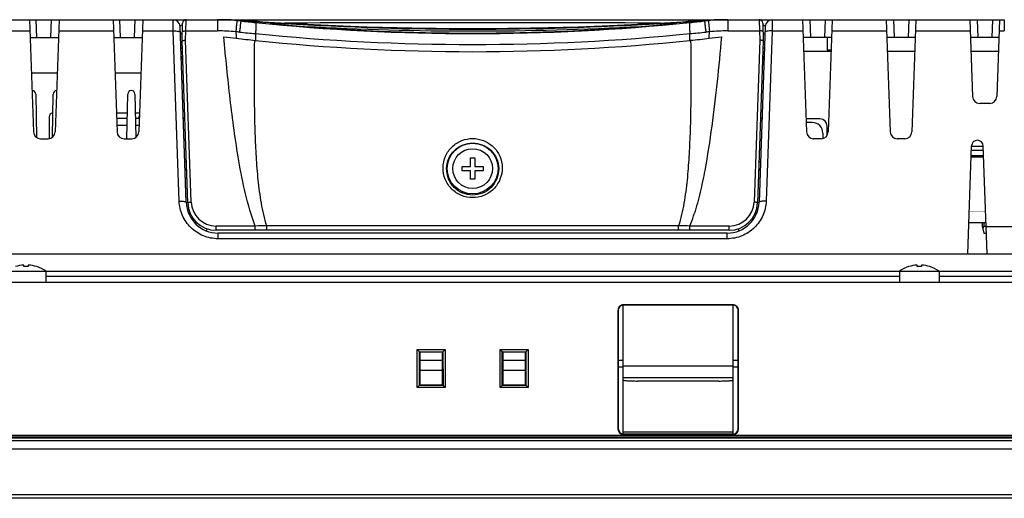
# Model space of a CAD drawing. Header units: millimetres. Extents: x 0 to 1682, y 0 to 1188.
# Tile 13 of 35: x 506 to 645, y 916 to 983. Entities that reach past the tile are written whole.
import ezdxf

# ---------------------------------------------------------------- set-up
doc = ezdxf.new("R2010")
doc.units = ezdxf.units.MM
doc.header["$LTSCALE"] = 92.51
for name, color, linetype in [('2EDGRM-7_62-03P-1Y-100AH_-SHAPE', 7, 'CONTINUOUS'), ('ANTI_DROP_LOCK_221128_2-SHAPE', 7, 'CONTINUOUS'), ('CASE_COVER_12W-SHAPE', 7, 'CONTINUOUS'), ('D_SUB_09P-SHAPE', 7, 'CONTINUOUS'), ('FRONT_CASE-RC15_B-SHAPE', 7, 'CONTINUOUS'), ('GASKET-TOPRC15-SHAPE', 7, 'CONTINUOUS'), ('HEATSINK_RTW-SHAPE', 7, 'CONTINUOUS'), ('ISO7045-M3X5-4_8-SHAPE', 7, 'CONTINUOUS'), ('PROTECTIVE_COVER_220825-SHAPE', 7, 'CONTINUOUS'), ('REAR_CASE-RC15W-SHAPE', 7, 'CONTINUOUS'), ('SMPS_TOPRC-SHAPE', 7, 'CONTINUOUS'), ('XRJM-S-01-8-8-X-SHAPE', 7, 'CONTINUOUS')]:
    doc.layers.add(name, color=color, linetype=linetype)

msp = doc.modelspace()

# ---------------------------------------------------------------- linework, layer by layer
at = {"layer": '2EDGRM-7_62-03P-1Y-100AH_-SHAPE', "color": 7, "linetype": 'Continuous'}
for p, q in [((641.934821, 964.072188), (640.181169, 964.072188)), ((640.209106, 964.872188), (641.906884, 964.872188)), ((641.941805, 963.872188), (640.174185, 963.872188)), ((641.737995, 954.672188), (641.737995, 954.172188)), ((642.037995, 954.172188), (642.037995, 954.672188)), ((641.737995, 954.172188), (641.987995, 953.172188)), ((641.987995, 953.172188), (642.315457, 953.172188)), ((642.037995, 954.172188), (642.280536, 954.172188))]:
    msp.add_line(p, q, dxfattribs=at)
msp.add_ellipse((642.037995, 952.972188), major_axis=(0, 1.2), ratio=0.25, start_param=0, end_param=0.7853981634, dxfattribs=at)
at = {"layer": 'ANTI_DROP_LOCK_221128_2-SHAPE', "color": 7, "linetype": 'Continuous'}
for p, q in [((591.107995, 924.823312), (591.107995, 943.034473)), ((606.607995, 943.014988), (591.107995, 943.014988)), ((606.607995, 924.823312), (606.607995, 943.034473)), ((606.607995, 934.404759), (591.107995, 934.404759)), ((606.607995, 932.774624), (591.107995, 932.774624)), ((604.607995, 932.315222), (593.107995, 932.315222)), ((606.607995, 925.122188), (591.107995, 925.122188))]:
    msp.add_line(p, q, dxfattribs=at)
for points, knots in [([(591.107995, 932.454735), (591.107995, 932.44916), (591.121828, 932.436085), (591.172014, 932.417852), (591.283594, 932.395439), (591.465585, 932.373812), (591.711758, 932.353604), (592.010904, 932.337069), (592.352362, 932.324615), (592.722771, 932.316944), (592.977932, 932.315222), (593.107995, 932.315222)], [0, 0, 0, 0, 0.0082942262, 0.0240751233, 0.0819917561, 0.1744282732, 0.2982256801, 0.4487773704, 0.6203789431, 0.8064898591, 1, 1, 1, 1]), ([(604.607995, 932.315222), (604.738058, 932.315222), (604.993219, 932.316944), (605.363628, 932.324615), (605.705086, 932.337069), (606.004232, 932.353604), (606.250406, 932.373812), (606.432396, 932.395439), (606.543976, 932.417852), (606.594163, 932.436085), (606.607995, 932.44916), (606.607995, 932.454735)], [0, 0, 0, 0, 0.1935101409, 0.3796210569, 0.5512226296, 0.7017743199, 0.8255717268, 0.9180082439, 0.9759248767, 0.9917057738, 1, 1, 1, 1])]:
    msp.add_open_spline(points, degree=3, knots=knots, dxfattribs=at)
at = {"layer": 'CASE_COVER_12W-SHAPE', "color": 7, "linetype": 'Continuous'}
for p, q in [((494.857995, 983.272188), (529.450367, 983.272188)), ((507.336326, 983.272188), (507.889293, 967.437289)), ((508.362299, 980.772188), (508.274997, 983.272188)), ((510.362251, 980.772188), (510.449553, 983.272188)), ((511.509664, 983.272188), (510.956697, 967.437289)), ((519.136326, 983.272188), (519.689293, 967.437289)), ((520.162299, 980.772188), (520.074997, 983.272188)), ((522.162251, 980.772188), (522.249553, 983.272188)), ((523.309664, 983.272188), (522.756697, 967.437289)), ((527.618854, 981.688012), (527.591191, 983.272188)), ((529.456336, 957.515141), (528.590582, 982.307088)), ((534.444648, 983.272188), (605.271285, 983.272188)), ((542.892386, 982.783405), (543.356324, 982.785714)), ((542.892618, 982.782455), (543.356558, 982.784744)), ((596.359524, 982.785121), (596.827131, 982.78267)), ((596.359657, 982.785712), (596.827296, 982.783385)), ((611.125408, 982.307088), (610.259654, 957.515141)), ((610.270388, 983.272188), (644.857995, 983.272188)), ((612.124799, 983.272188), (612.097137, 981.688012)), ((616.406326, 983.272188), (616.959293, 967.437289)), ((617.553739, 980.772188), (617.466437, 983.272188)), ((619.553691, 980.772188), (619.640993, 983.272188)), ((620.579664, 983.272188), (620.026697, 967.437289)), ((628.206326, 983.272188), (628.759293, 967.437289)), ((629.353739, 980.772188), (629.266437, 983.272188)), ((631.353691, 980.772188), (631.440993, 983.272188)), ((632.379664, 983.272188), (631.826697, 967.437289)), ((640.006326, 983.272188), (640.384689, 972.437289)), ((641.153739, 980.772188), (641.066437, 983.272188)), ((643.153691, 980.772188), (643.240993, 983.272188)), ((644.179664, 983.272188), (643.801301, 972.437289)), ((644.857995, 983.272188), (644.857995, 981.688012)), ((499.654343, 981.688012), (507.391647, 981.688012)), ((507.423628, 980.772188), (511.422362, 980.772188)), ((511.454343, 981.688012), (519.191647, 981.688012)), ((519.223628, 980.772188), (523.222362, 980.772188)), ((523.254343, 981.688012), (527.618852, 981.688012)), ((528.456945, 957.688153), (527.618852, 981.688012)), ((612.097139, 981.688012), (611.259045, 957.688153)), ((612.097139, 981.688012), (616.461647, 981.688012)), ((620.492362, 980.772188), (616.493628, 980.772188)), ((619.857995, 980.772188), (619.857995, 978.972188)), ((620.524343, 981.688012), (628.261647, 981.688012)), ((632.292362, 980.772188), (628.293628, 980.772188)), ((632.324343, 981.688012), (640.061647, 981.688012)), ((644.092362, 980.772188), (640.093628, 980.772188)), ((644.124343, 981.688012), (644.857995, 981.688012)), ((620.429505, 978.972188), (619.857995, 978.972188)), ((507.598232, 975.772188), (511.247758, 975.772188)), ((519.398232, 975.772188), (523.047758, 975.772188)), ((642.80191, 971.472188), (641.38408, 971.472188)), ((529.039256, 969.458752), (529.243827, 969.22342)), ((610.676734, 969.458752), (610.472164, 969.22342)), ((508.888684, 966.472188), (509.957306, 966.472188)), ((520.688684, 966.472188), (521.757306, 966.472188)), ((619.027306, 966.472188), (617.958684, 966.472188)), ((630.827306, 966.472188), (629.758684, 966.472188)), ((639.699263, 950.272188), (640.230076, 965.472676)), ((642.416727, 950.272188), (641.885915, 965.472676)), ((529.255295, 963.272188), (529.451648, 963.272188)), ((610.264342, 963.272188), (610.460695, 963.272188)), ((529.296786, 962.084056), (529.493139, 962.084056)), ((610.222852, 962.084056), (610.419204, 962.084056)), ((530.305582, 955.03742), (530.404017, 955.243404)), ((530.305582, 955.03742), (530.404448, 955.243206)), ((609.311962, 955.242097), (609.41042, 955.037436)), ((609.312505, 955.242346), (609.41042, 955.037436)), ((532.405777, 953.773787), (532.280801, 953.494658)), ((532.406616, 953.773427), (532.280801, 953.494658)), ((533.953595, 952.3801), (533.953595, 953.172188)), ((605.762396, 953.172188), (533.953595, 953.172188)), ((605.762396, 952.3801), (605.762396, 953.172188)), ((607.435195, 953.49466), (607.309335, 953.774601)), ((607.435195, 953.49466), (607.309776, 953.77479)), ((653.432126, 954.076892), (642.283864, 954.076892)), ((605.762396, 952.3801), (533.953595, 952.3801))]:
    msp.add_line(p, q, dxfattribs=at)
for centre, radius, start, end in [((527.591191, 982.272188), 1, 2, 90), ((569.857787, -4403.610932), 5386.461839, 89.718098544, 90.281897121), ((612.124799, 982.272188), 1, 90, 178), ((529.735585, 978.172188), 1, 182, 218.46195901), ((609.980405, 978.172188), 1, 321.58353283, 358), ((529.736954, 978.191642), 1.502415, 230.16734545, 239.54970236), ((609.978598, 978.192252), 1.503165, 300.46697396, 304.47426484), ((609.979705, 978.19077), 1.501317, 304.4714232, 309.83433906), ((641.38408, 972.472188), 1, 182, 270), ((642.80191, 972.472188), 1, 270, 358), ((508.888684, 967.472188), 1, 182, 270), ((509.957306, 967.472188), 1, 270, 358), ((520.688684, 967.472188), 1, 182, 270), ((521.757306, 967.472188), 1, 270, 358), ((617.958684, 967.472188), 1, 182, 270), ((619.027306, 967.472188), 1, 270, 358), ((629.758684, 967.472188), 1, 182, 270), ((630.827306, 967.472188), 1, 270, 358), ((641.057995, 965.443764), 0.828424, 2, 178), ((533.953595, 957.672188), 4.5, 182, 270), ((605.762396, 957.672188), 4.5, 270, 358)]:
    msp.add_arc(centre, radius, start, end, dxfattribs=at)
for points, knots in [([(528.590582, 982.307088), (528.58975, 982.330951), (528.64337, 982.481031), (528.817183, 982.528463), (528.93787, 982.565663)], [0, 0, 0, 0, 0.159002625, 1, 1, 1, 1]), ([(610.897559, 982.523009), (610.932692, 982.508383), (611.025592, 982.465815), (611.127817, 982.376206), (611.125408, 982.307088)], [0, 0, 0, 0, 0.3549434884, 1, 1, 1, 1]), ([(527.618852, 981.688012), (527.853779, 981.695861), (528.178941, 981.681972), (528.496164, 981.620551), (528.61697, 981.551442), (528.618242, 981.515)], [0, 0, 0, 0, 0.6783605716, 0.8947663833, 1, 1, 1, 1]), ([(612.097139, 981.688012), (611.862211, 981.695861), (611.537049, 981.681972), (611.219826, 981.620551), (611.099021, 981.551442), (611.097748, 981.515)], [0, 0, 0, 0, 0.6783605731, 0.8947663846, 1, 1, 1, 1]), ([(528.93919, 977.937734), (528.921013, 977.946035), (528.86099, 977.975934), (528.803355, 978.014793), (528.773019, 978.051125)], [0, 0, 0, 0, 0.2968595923, 1, 1, 1, 1]), ([(610.77649, 977.937593), (610.794919, 977.946001), (610.855592, 977.976229), (610.913898, 978.015659), (610.944212, 978.052624)], [0, 0, 0, 0, 0.2976119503, 1, 1, 1, 1]), ([(528.456945, 957.688153), (528.521271, 957.690302), (528.756376, 957.692907), (528.992781, 957.680486), (529.16116, 957.651337)], [0, 0, 0, 0, 0.273594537, 1, 1, 1, 1]), ([(533.953595, 952.3801), (533.246281, 952.380233), (531.821229, 952.658716), (530.019252, 953.844797), (528.798249, 955.603539), (528.481157, 956.996208), (528.456945, 957.688153)], [0, 0, 0, 0, 0.2527450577, 0.5037951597, 0.7525953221, 1, 1, 1, 1]), ([(529.16116, 957.651337), (529.235048, 957.638545), (529.333572, 957.621154), (529.455063, 957.551583), (529.456336, 957.515141)], [0, 0, 0, 0, 0.6728211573, 1, 1, 1, 1]), ([(611.259045, 957.688153), (611.234755, 956.995116), (610.916871, 955.600725), (609.693829, 953.841753), (607.891777, 952.658024), (606.468534, 952.380128), (605.762396, 952.3801)], [0, 0, 0, 0, 0.2477951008, 0.496813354, 0.7476756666, 1, 1, 1, 1]), ([(610.554777, 957.651328), (610.480902, 957.638536), (610.382392, 957.621145), (610.260927, 957.551578), (610.259654, 957.515141)], [0, 0, 0, 0, 0.6728147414, 1, 1, 1, 1]), ([(611.259045, 957.688153), (611.194713, 957.690302), (610.95959, 957.692906), (610.723167, 957.680484), (610.554777, 957.651328)], [0, 0, 0, 0, 0.2735994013, 1, 1, 1, 1])]:
    msp.add_open_spline(points, degree=3, knots=knots, dxfattribs=at)
for points in [[(610.778769, 982.565464), (610.818948, 982.553061), (610.858739, 982.539169), (610.897559, 982.523009)], [(528.773019, 978.051125), (528.753, 978.0751), (528.737285, 978.106074), (528.736195, 978.137289)], [(610.944212, 978.052624), (610.963625, 978.076295), (610.978727, 978.106695), (610.979796, 978.137289)]]:
    msp.add_open_spline(points, degree=3, dxfattribs=at)
at = {"layer": 'D_SUB_09P-SHAPE', "color": 7, "linetype": 'Continuous'}
for p, q in [((617.757995, 968.772188), (616.912677, 968.772188)), ((619.257995, 967.272188), (619.257995, 966.502463))]:
    msp.add_line(p, q, dxfattribs=at)
msp.add_arc((617.757995, 967.272188), 1.5, 0, 90, dxfattribs=at)
at = {"layer": 'FRONT_CASE-RC15_B-SHAPE', "color": 7, "linetype": 'Continuous'}
for p, q in [((375.342761, 946.272188), (764.373229, 946.272188)), ((590.357995, 942.27231), (590.357995, 925.572067)), ((590.357995, 942.27231), (590.391512, 942.238814)), ((590.391512, 942.238814), (590.402656, 925.616755)), ((606.557629, 943.072188), (591.158361, 943.072188)), ((591.158361, 943.072188), (591.191341, 943.039229)), ((606.524649, 943.039229), (591.191341, 943.039229)), ((606.557629, 943.072188), (606.524649, 943.039229)), ((607.313334, 925.616755), (607.324479, 942.238814)), ((607.357995, 942.27231), (607.324479, 942.238814)), ((607.357995, 925.572067), (607.357995, 942.27231)), ((562.036704, 931.411412), (562.043861, 936.746837)), ((562.043861, 936.746837), (562.34329, 936.447371)), ((562.043861, 936.746837), (565.97213, 936.746837)), ((562.336924, 931.701126), (562.34329, 936.447371)), ((562.343641, 936.43655), (562.34329, 936.447371)), ((562.343641, 936.43655), (562.399782, 936.380403)), ((562.343641, 936.43655), (565.672349, 936.43655)), ((562.399782, 936.380403), (562.400344, 931.764539)), ((565.616209, 936.380403), (562.399782, 936.380403)), ((565.615646, 931.764539), (565.616209, 936.380403)), ((565.672349, 936.43655), (565.616209, 936.380403)), ((565.6727, 936.447371), (565.672349, 936.43655)), ((565.97213, 936.746837), (565.6727, 936.447371)), ((565.6727, 936.447371), (565.679066, 931.701126)), ((565.97213, 936.746837), (565.979286, 931.411412)), ((573.736704, 931.411412), (573.743861, 936.746837)), ((573.743861, 936.746837), (577.67213, 936.746837)), ((573.743861, 936.746837), (574.04329, 936.447371)), ((574.036924, 931.701126), (574.04329, 936.447371)), ((574.043641, 936.43655), (574.04329, 936.447371)), ((574.043641, 936.43655), (577.372349, 936.43655)), ((574.043641, 936.43655), (574.099782, 936.380403)), ((574.099782, 936.380403), (574.100344, 931.764539)), ((577.316209, 936.380403), (574.099782, 936.380403)), ((577.315646, 931.764539), (577.316209, 936.380403)), ((577.372349, 936.43655), (577.316209, 936.380403)), ((577.3727, 936.447371), (577.372349, 936.43655)), ((577.67213, 936.746837), (577.3727, 936.447371)), ((577.3727, 936.447371), (577.379066, 931.701126)), ((577.67213, 936.746837), (577.679286, 931.411412)), ((562.399917, 935.272188), (565.616073, 935.272188)), ((574.099917, 935.272188), (577.316073, 935.272188)), ((590.396183, 935.272188), (591.107995, 935.272188)), ((606.607995, 935.272188), (607.319808, 935.272188)), ((562.40009, 933.850692), (565.6159, 933.850692)), ((574.10009, 933.850692), (577.3159, 933.850692)), ((590.396818, 934.324524), (591.107995, 934.324524)), ((606.607995, 934.324524), (607.319172, 934.324524)), ((562.036704, 931.411412), (562.326087, 931.70076)), ((565.979286, 931.411412), (562.036704, 931.411412)), ((562.336924, 931.701126), (562.326087, 931.70076)), ((565.689904, 931.70076), (562.326087, 931.70076)), ((562.336924, 931.701126), (562.400344, 931.764539)), ((562.400344, 931.764539), (565.615646, 931.764539)), ((565.679066, 931.701126), (565.615646, 931.764539)), ((565.689904, 931.70076), (565.679066, 931.701126)), ((565.979286, 931.411412), (565.689904, 931.70076)), ((573.736704, 931.411412), (574.026087, 931.70076)), ((577.679286, 931.411412), (573.736704, 931.411412)), ((574.036924, 931.701126), (574.026087, 931.70076)), ((577.389904, 931.70076), (574.026087, 931.70076)), ((574.036924, 931.701126), (574.100344, 931.764539)), ((574.100344, 931.764539), (577.315646, 931.764539)), ((577.379066, 931.701126), (577.315646, 931.764539)), ((577.389904, 931.70076), (577.379066, 931.701126)), ((577.679286, 931.411412), (577.389904, 931.70076)), ((590.357995, 925.572067), (590.402656, 925.616755)), ((607.357995, 925.572067), (607.313334, 925.616755)), ((591.157386, 924.772188), (591.202583, 924.817413)), ((606.558604, 924.772188), (591.157386, 924.772188)), ((606.513407, 924.817413), (591.202583, 924.817413)), ((606.558604, 924.772188), (606.513407, 924.817413)), ((366.657995, 922.772188), (773.057995, 922.772188)), ((772.31355, 915.772188), (367.402441, 915.772188)), ((767.834045, 916.271884), (371.881945, 916.271884))]:
    msp.add_line(p, q, dxfattribs=at)
for centre, major_axis, ratio, start_param, end_param in [((591.158117, 942.272554), (0.778746, 0.183837), 0.9993187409, 1.3388201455, 2.9099212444), ((591.191634, 942.239058), (-0.517478, 0.610481), 0.9996293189, 5.5802363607, 7.1513374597), ((606.524357, 942.239058), (0.517478, 0.610481), 0.9996293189, 5.4150331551, 6.986134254), ((606.557873, 942.272554), (0.778746, -0.183837), 0.9993187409, 0.2316714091, 1.802772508), ((591.158117, 925.572798), (0.3778, 0.706085), 0.9989020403, -4.2206288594, -2.6507464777), ((591.202778, 925.617486), (0.630575, 0.492637), 0.9997490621, 2.4791818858, 4.0490642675), ((606.513212, 925.617486), (0.630575, -0.492637), 0.9997490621, -0.907471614, 0.6624107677), ((606.557873, 925.572798), (-0.3778, 0.706085), 0.9989020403, -3.6324388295, -2.0625564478)]:
    msp.add_ellipse(centre, major_axis=major_axis, ratio=ratio, start_param=start_param, end_param=end_param, dxfattribs=at)
at = {"layer": 'GASKET-TOPRC15-SHAPE', "color": 7, "linetype": 'Continuous'}
for p, q in [((772.357995, 923.872188), (367.357995, 923.872188)), ((771.957995, 924.272188), (367.757995, 924.272188)), ((368.564056, 924.432188), (771.151934, 924.432188)), ((368.857995, 924.672188), (770.857995, 924.672188))]:
    msp.add_line(p, q, dxfattribs=at)
at = {"layer": 'HEATSINK_RTW-SHAPE', "color": 7, "linetype": 'Continuous'}
for p, q in [((508.216721, 972.772265), (508.323573, 966.650731)), ((510.593386, 966.706252), (510.699269, 972.772265)), ((521.089301, 966.472188), (521.199269, 972.772265)), ((522.216721, 972.772265), (522.323558, 966.651623))]:
    msp.add_line(p, q, dxfattribs=at)
for centre, start, end in [((507.707995, 972.763385), 1, 92.49407672), ((511.207995, 972.763385), 95.35546248, 179), ((521.707995, 972.763385), 1, 179)]:
    msp.add_arc(centre, 0.508804, start, end, dxfattribs=at)
at = {"layer": 'ISO7045-M3X5-4_8-SHAPE', "color": 7, "linetype": 'Continuous'}
for p, q in [((569.557995, 962.572188), (569.557995, 963.772188)), ((569.557995, 963.772188), (570.157995, 963.772188)), ((570.157995, 963.772188), (570.157995, 962.572188)), ((568.357995, 961.972188), (568.357995, 962.572188)), ((568.357995, 962.572188), (569.557995, 962.572188)), ((569.557995, 961.972188), (568.357995, 961.972188)), ((569.557995, 960.772188), (569.557995, 961.972188)), ((570.157995, 962.572188), (571.357995, 962.572188)), ((570.157995, 961.972188), (570.157995, 960.772188)), ((571.357995, 961.972188), (570.157995, 961.972188)), ((571.357995, 962.572188), (571.357995, 961.972188)), ((570.157995, 960.772188), (569.557995, 960.772188)), ((504.057995, 947.82366), (509.657995, 947.82366)), ((506.557995, 948.441449), (506.557995, 948.663164)), ((507.157995, 948.663164), (507.157995, 948.441449)), ((508.357995, 948.450893), (508.357995, 948.441449)), ((509.657995, 947.82366), (509.657995, 946.272188)), ((630.057995, 947.82366), (635.657995, 947.82366)), ((630.057995, 947.82366), (630.057995, 946.272188)), ((631.357995, 948.441449), (631.357995, 948.450893)), ((632.557995, 948.441449), (632.557995, 948.663164)), ((633.157995, 948.663164), (633.157995, 948.441449)), ((634.357995, 948.450893), (634.357995, 948.441449)), ((635.657995, 947.82366), (635.657995, 946.272188))]:
    msp.add_line(p, q, dxfattribs=at)
msp.add_circle((569.857995, 962.272188), 2.8, dxfattribs=at)
for centre, radius, start, end in [((506.857995, 943.681197), 4.990992, 93.44602869, 107.4901275), ((506.857995, 943.681197), 4.769696, 86.39388186, 93.60611814), ((506.857995, 943.681197), 4.990992, 72.5098725, 86.55397131), ((506.857995, 943.681197), 5, 55.94420226, 72.54239688), ((632.857995, 943.681197), 5, 107.45760312, 124.05579774), ((632.857995, 943.681197), 4.990992, 93.44602869, 107.4901275), ((632.857995, 943.681197), 4.769696, 86.39388186, 93.60611814), ((632.857995, 943.681197), 4.990992, 72.5098725, 86.55397131), ((632.857995, 943.681197), 5, 55.94420226, 72.54239688)]:
    msp.add_arc(centre, radius, start, end, dxfattribs=at)
at = {"layer": 'PROTECTIVE_COVER_220825-SHAPE', "color": 7, "linetype": 'Continuous'}
for p, q in [((528.857995, 980.272188), (528.945906, 982.789638)), ((529.404111, 981.688012), (529.445602, 983.272188)), ((529.445602, 983.272188), (534.444648, 983.272188)), ((533.873086, 983.272188), (533.873086, 981.688012)), ((537.156089, 983.155721), (536.626299, 983.193589)), ((536.634387, 983.192151), (536.62667, 983.193561)), ((536.62667, 983.193561), (536.759154, 983.18402)), ((536.759154, 983.18402), (537.042849, 983.163716)), ((537.042849, 983.163716), (537.194976, 983.1529)), ((537.964953, 983.098865), (537.156089, 983.155721)), ((537.194976, 983.1529), (537.254145, 983.148706)), ((541.357995, 982.686336), (541.357995, 982.852156)), ((541.359435, 982.875348), (541.436934, 982.870524)), ((543.357995, 982.740219), (543.357995, 982.493415)), ((557.130825, 982.161242), (557.131056, 982.161093)), ((582.583463, 982.161195), (582.583232, 982.161046)), ((596.357995, 982.740219), (596.357995, 982.493414)), ((598.346281, 982.874725), (598.431397, 982.880018)), ((598.34629, 982.874707), (598.431397, 982.880018)), ((598.357995, 982.852155), (598.357995, 982.686336)), ((602.747654, 983.169041), (602.915051, 983.181026)), ((602.915051, 983.181026), (603.09, 983.193614)), ((603.09, 983.193614), (603.0394, 983.184385)), ((605.271285, 983.272188), (610.270388, 983.272188)), ((605.842905, 983.272188), (605.842905, 981.688012)), ((610.270388, 983.272188), (610.311879, 981.688012)), ((610.770084, 982.789638), (610.857995, 980.272188)), ((528.892916, 981.272188), (528.626722, 981.272188)), ((529.3583, 980.376144), (529.404111, 981.688012)), ((529.404111, 981.688012), (533.873086, 981.688012)), ((539.219559, 981.30671), (539.237854, 980.34888)), ((600.478136, 980.348878), (600.496431, 981.30671)), ((605.842905, 981.688012), (610.311879, 981.688012)), ((610.311879, 981.688012), (610.35769, 980.376144)), ((611.089269, 981.272188), (610.823074, 981.272188)), ((528.892916, 979.272188), (528.696563, 979.272188)), ((529.655571, 957.43259), (528.857995, 980.272188)), ((530.155267, 957.553996), (529.3583, 980.376144)), ((600.608749, 980.362503), (600.478136, 980.348878)), ((610.35769, 980.376144), (609.560723, 957.553996)), ((610.857995, 980.272188), (610.060419, 957.43259)), ((611.019427, 979.272188), (610.823074, 979.272188)), ((533.653135, 953.572188), (533.653135, 954.176144)), ((539.198248, 954.176144), (533.653135, 954.176144)), ((606.062855, 953.572188), (533.653135, 953.572188)), ((539.198248, 953.572188), (539.198248, 954.176144)), ((600.517745, 953.572188), (600.517745, 954.176144)), ((606.062855, 954.176144), (600.517745, 954.176144)), ((606.062855, 953.572188), (606.062855, 954.176144))]:
    msp.add_line(p, q, dxfattribs=at)
for points in [[(541.908443, 982.841476), (541.067339, 982.893663), (540.251415, 982.945716), (539.461555, 982.997396), (538.699298, 983.048469), (537.964953, 983.098865)], [(557.130824, 982.161242), (556.098114, 982.19141), (554.939796, 982.228039), (553.803312, 982.266846), (552.6888, 982.307661), (551.596349, 982.350313), (550.526058, 982.394631), (549.478036, 982.440439), (548.452369, 982.487567), (547.449163, 982.535849), (546.46852, 982.585132), (545.510541, 982.635271), (544.575357, 982.686121), (543.663009, 982.737541), (542.77396, 982.789373), (541.908443, 982.841476)], [(582.583464, 982.161195), (578.433838, 982.063655), (574.137288, 982.002624), (569.842264, 981.982365), (565.549035, 982.00296), (561.257998, 982.064114), (557.130825, 982.161242)], [(598.643381, 982.893331), (597.801771, 982.841123), (596.935732, 982.789), (596.046149, 982.737149), (595.133252, 982.685712), (594.197507, 982.634848), (593.238953, 982.584695), (592.257721, 982.535401), (591.253913, 982.487111), (590.227631, 982.439977), (589.17898, 982.394165), (588.108047, 982.349847), (587.014941, 982.307198), (585.89976, 982.26639), (584.762596, 982.227593), (583.603583, 982.190977), (582.583463, 982.161195)], [(603.09037, 983.193642), (602.453252, 983.148102), (601.747656, 983.098624), (601.01286, 983.04821), (600.250138, 982.997112), (599.4598, 982.945406), (598.643381, 982.893331)]]:
    msp.add_lwpolyline(points, dxfattribs=at)
msp.add_circle((569.857995, 962.272188), 3.576553, dxfattribs=at)
for centre, radius, start, end in [((529.445601, 982.77216), 0.5, 89.99988819, 177.99679595), ((533.87254, 953.262771), 30.009418, 84.73574419, 89.9989567), ((534.444373, 952.948346), 30.323842, 85.87306279, 89.99947909), ((533.869914, 953.244532), 30.027821, 83.7257741, 84.73394858), ((569.531573, 1277.476234), 296.159166, 263.72312624, 264.12969213), ((571.302478, 1463.522777), 481.579211, 265.94572469, 266.43523384), ((569.90521, 1437.034329), 455.052568, 268.121533, 268.39138371), ((569.857989, 1435.440758), 453.458299, 268.39170341, 271.60812198), ((569.811588, 1437.007668), 455.025894, 271.60842981, 271.87742791), ((570.186071, 1277.460735), 296.143579, 275.87029634, 276.27688194), ((567.272765, 1479.788231), 497.884613, 273.97080533, 274.08585662), ((605.846071, 953.244592), 30.02776, 95.26605127, 96.27424406), ((605.271559, 952.948361), 30.323828, 90.00051753, 94.12554183), ((605.843451, 953.262769), 30.009419, 90.00104346, 95.26425653), ((610.270388, 982.772188), 0.5, 2, 90), ((533.872588, 953.679215), 28.008796, 84.7357466, 89.99898178), ((571.798506, 1291.764501), 313.11369, 263.2048838, 263.52806631), ((533.866704, 950.089533), 31.585534, 84.36579841, 85.32256587), ((570.020815, 1275.929676), 297.179402, 263.52450273, 264.05442282), ((575.951276, 1376.522292), 396.918851, 264.36357722, 264.69012888), ((569.857996, 1288.03486), 308.254556, 264.29576506, 275.70423466), ((563.767211, 1376.496223), 396.892664, 275.30986045, 275.63643243), ((569.630207, 1276.516374), 297.769685, 275.97158566, 276.47518697), ((605.849278, 950.089667), 31.5854, 94.67743756, 95.63422452), ((568.597203, 1285.99861), 307.307877, 276.4671703, 276.79647167), ((567.914904, 1291.785678), 313.135023, 276.47196604, 276.79512609), ((605.843403, 953.679212), 28.0088, 90.00101914, 95.26425458), ((533.653135, 957.572188), 4, 182, 270), ((533.653155, 957.676165), 3.500021, 182.00033253, 269.99966747), ((606.062834, 957.676166), 3.500022, 270.0003508, 357.9996492), ((606.062855, 957.572188), 4, 270, 358), ((569.997439, 965.740662), 32.642143, 341.88505668, 342.40708481), ((574.513211, 964.232555), 27.881305, 338.85763715, 341.94525585)]:
    msp.add_arc(centre, radius, start, end, dxfattribs=at)
for points, knots in [([(536.625885, 983.145613), (536.623163, 983.145678), (536.620873, 983.1315), (536.615121, 983.114028), (536.609307, 983.076069), (536.60147, 983.027574), (536.592735, 982.964152), (536.578398, 982.854667), (536.558433, 982.687798), (536.53241, 982.455735), (536.503735, 982.186), (536.473235, 981.886533), (536.452771, 981.677776), (536.442377, 981.569875)], [0, 0, 0, 0, 0.0051461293, 0.0190714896, 0.0419088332, 0.0735396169, 0.1137235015, 0.1621974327, 0.2825393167, 0.4311167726, 0.6035935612, 0.7951384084, 1, 1, 1, 1]), ([(537.15157, 983.092493), (537.105891, 983.101978), (536.933793, 983.13698), (536.761104, 983.168982), (536.634242, 983.192176)], [0, 0, 0, 0, 0.265649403, 1, 1, 1, 1]), ([(537.15157, 983.092493), (537.149087, 983.092093), (537.151094, 983.077746), (537.14434, 983.060639), (537.14153, 983.02253), (537.134327, 982.974208), (537.126861, 982.910919), (537.113453, 982.801786), (537.093926, 982.635534), (537.067111, 982.404443), (537.036472, 982.135878), (537.00283, 981.837721), (536.97962, 981.629901), (536.967675, 981.522477)], [0, 0, 0, 0, 0.0047712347, 0.0185805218, 0.0413587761, 0.072955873, 0.1131213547, 0.1615881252, 0.2819453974, 0.4305796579, 0.6031648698, 0.7948833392, 1, 1, 1, 1]), ([(539.241289, 982.87014), (539.253748, 982.868181), (539.268923, 982.816542), (539.278916, 982.737984), (539.285544, 982.594449), (539.285059, 982.409921), (539.278326, 982.179612), (539.259516, 981.807317), (539.237325, 981.512137), (539.219559, 981.30671)], [0, 0, 0, 0, 0.0240543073, 0.0799968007, 0.1687989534, 0.2884632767, 0.4358152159, 0.6067500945, 1, 1, 1, 1]), ([(539.241289, 982.87014), (549.406686, 981.825428), (569.857992, 980.778975), (590.309298, 981.825428), (600.474701, 982.87014)], [0, 0, 0, 0, 0.4999998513, 1, 1, 1, 1]), ([(541.357995, 982.852156), (541.357995, 982.85538), (541.378616, 982.849061), (541.399908, 982.854303), (541.451746, 982.848851), (541.515904, 982.847177), (541.600357, 982.842275), (541.744682, 982.834736), (541.96256, 982.822325), (542.261702, 982.805143), (542.602967, 982.785149), (542.973115, 982.763262), (543.228043, 982.748029), (543.357995, 982.740219)], [0, 0, 0, 0, 0.0048276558, 0.0192303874, 0.0430968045, 0.0761900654, 0.1181901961, 0.1686877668, 0.2931280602, 0.4446917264, 0.617545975, 0.8050350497, 1, 1, 1, 1]), ([(543.357995, 982.493415), (543.228132, 982.504748), (542.973366, 982.527332), (542.603477, 982.561087), (542.262357, 982.593037), (541.963204, 982.621894), (541.745243, 982.643315), (541.60078, 982.658313), (541.516224, 982.666617), (541.451873, 982.675044), (541.400066, 982.677619), (541.378462, 982.686394), (541.357995, 982.683037), (541.357995, 982.686336)], [0, 0, 0, 0, 0.1946201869, 0.3818491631, 0.55454252, 0.7060973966, 0.8306607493, 0.8812515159, 0.923366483, 0.9565752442, 0.9805622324, 0.9950745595, 1, 1, 1, 1]), ([(541.436934, 982.870524), (542.563993, 982.800462), (547.078766, 982.536397), (551.59737, 982.337531), (554.988787, 982.226303)], [0, 0, 0, 0, 0.249693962, 1, 1, 1, 1]), ([(543.357995, 982.740219), (552.179471, 982.209998), (569.857994, 981.662572), (587.536517, 982.209997), (596.357995, 982.740219)], [0, 0, 0, 0, 0.4999999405, 1, 1, 1, 1]), ([(596.357995, 982.493414), (587.549642, 981.724709), (569.857995, 980.936613), (552.166349, 981.724708), (543.357995, 982.493415)], [0, 0, 0, 0, 0.4999999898, 1, 1, 1, 1]), ([(593.541695, 982.279112), (585.658474, 981.854004), (569.866398, 981.418773), (554.074304, 981.853385), (546.191064, 982.278207)], [0, 0, 0, 0, 0.4999999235, 1, 1, 1, 1]), ([(582.583578, 982.161055), (580.839513, 982.111685), (572.356903, 981.920615), (563.86828, 981.970338), (557.130992, 982.161095)], [0, 0, 0, 0, 0.2056351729, 1, 1, 1, 1]), ([(584.71889, 982.226031), (585.856082, 982.263307), (590.400767, 982.429427), (594.94299, 982.662659), (598.34629, 982.874707)], [0, 0, 0, 0, 0.2501929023, 1, 1, 1, 1]), ([(596.357995, 982.740219), (596.487948, 982.74803), (596.742877, 982.763262), (597.113025, 982.785149), (597.45429, 982.805143), (597.753432, 982.822325), (597.97131, 982.834736), (598.115635, 982.842275), (598.200087, 982.847177), (598.264245, 982.848851), (598.316083, 982.854302), (598.337375, 982.84906), (598.357995, 982.855379), (598.357995, 982.852155)], [0, 0, 0, 0, 0.1949667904, 0.3824542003, 0.5553093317, 0.7068727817, 0.8313132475, 0.8818107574, 0.9238105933, 0.9569036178, 0.9807697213, 0.9951723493, 1, 1, 1, 1]), ([(598.357995, 982.686336), (598.357995, 982.683037), (598.337528, 982.686394), (598.315924, 982.677618), (598.264117, 982.675044), (598.199765, 982.666616), (598.115209, 982.658313), (597.970745, 982.643314), (597.752784, 982.621893), (597.453632, 982.593037), (597.112514, 982.561087), (596.742625, 982.527331), (596.487859, 982.504748), (596.357995, 982.493414)], [0, 0, 0, 0, 0.0049254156, 0.0194378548, 0.0434253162, 0.0766344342, 0.118749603, 0.1693404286, 0.2939035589, 0.4454579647, 0.6181512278, 0.805378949, 1, 1, 1, 1]), ([(598.431397, 982.880018), (598.708736, 982.897348), (599.815238, 982.967487), (600.92151, 983.041277), (601.75036, 983.098807)], [0, 0, 0, 0, 0.2506302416, 1, 1, 1, 1]), ([(600.474701, 982.87014), (600.462242, 982.868181), (600.447068, 982.816542), (600.437074, 982.737984), (600.430447, 982.594449), (600.430931, 982.409921), (600.437664, 982.179612), (600.456475, 981.807316), (600.478666, 981.512137), (600.496431, 981.30671)], [0, 0, 0, 0, 0.0240543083, 0.0799967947, 0.1687989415, 0.2884632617, 0.4358152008, 0.6067500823, 1, 1, 1, 1]), ([(603.0394, 983.184385), (603.002212, 983.177596), (602.843593, 983.148495), (602.685297, 983.117597), (602.564412, 983.092492)], [0, 0, 0, 0, 0.2344098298, 1, 1, 1, 1]), ([(602.564412, 983.092491), (602.566894, 983.092092), (602.564888, 983.077745), (602.571642, 983.060638), (602.574452, 983.022529), (602.581655, 982.974207), (602.58912, 982.910917), (602.602528, 982.801785), (602.622056, 982.635533), (602.648871, 982.404442), (602.679509, 982.135877), (602.713151, 981.83772), (602.736362, 981.6299), (602.748306, 981.522476)], [0, 0, 0, 0, 0.0047712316, 0.0185805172, 0.0413587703, 0.0729558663, 0.1131213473, 0.1615881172, 0.2819453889, 0.4305796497, 0.603164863, 0.794883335, 1, 1, 1, 1]), ([(603.090105, 983.145613), (603.092827, 983.145678), (603.095118, 983.1315), (603.100869, 983.114028), (603.106683, 983.076069), (603.114521, 983.027574), (603.123255, 982.964152), (603.137592, 982.854667), (603.157557, 982.687798), (603.18358, 982.455735), (603.212255, 982.186), (603.242755, 981.886533), (603.263219, 981.677776), (603.273613, 981.569874)], [0, 0, 0, 0, 0.0051461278, 0.0190714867, 0.041908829, 0.0735396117, 0.1137234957, 0.1621974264, 0.2825393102, 0.4311167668, 0.6035935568, 0.795138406, 1, 1, 1, 1]), ([(528.904416, 981.601506), (528.905052, 981.619722), (528.965417, 981.654469), (529.065536, 981.673448), (529.223875, 981.690276), (529.340673, 981.690131), (529.404111, 981.688012)], [0, 0, 0, 0, 0.1051128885, 0.321552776, 0.6339587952, 1, 1, 1, 1]), ([(536.874575, 963.377896), (536.625165, 964.823836), (536.187355, 967.726069), (535.460138, 973.549298), (535.021374, 977.9289), (534.751104, 980.850248)], [0, 0, 0, 0, 0.2500411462, 0.5000476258, 1, 1, 1, 1]), ([(604.964883, 980.850248), (604.770647, 978.75079), (604.357992, 974.553757), (603.619352, 968.270919), (602.829929, 963.055035), (601.976363, 958.921978), (601.431896, 956.880566), (601.112846, 955.874508)], [0, 0, 0, 0, 0.2499231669, 0.4998663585, 0.749847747, 0.8748933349, 1, 1, 1, 1]), ([(610.811574, 981.601506), (610.810938, 981.619722), (610.750573, 981.654469), (610.650454, 981.673448), (610.492115, 981.690276), (610.375317, 981.690131), (610.311879, 981.688012)], [0, 0, 0, 0, 0.1051129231, 0.3215528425, 0.6339588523, 1, 1, 1, 1]), ([(528.857995, 980.272188), (528.866512, 980.292567), (528.892723, 980.316093), (528.948532, 980.332413), (529.037723, 980.353919), (529.176731, 980.371852), (529.294717, 980.376144), (529.3583, 980.376144)], [0, 0, 0, 0, 0.1092294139, 0.2031508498, 0.3251309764, 0.6365518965, 1, 1, 1, 1]), ([(540.804277, 954.185246), (540.47792, 955.233667), (540.003361, 957.384667), (539.584159, 960.65089), (539.33261, 963.932388), (539.13729, 968.312692), (539.060634, 973.79117), (539.083929, 978.172966), (539.107269, 980.363208)], [0, 0, 0, 0, 0.1252060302, 0.2503124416, 0.3753567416, 0.5003561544, 0.7502395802, 1, 1, 1, 1]), ([(539.237854, 980.34888), (549.403393, 979.290846), (569.857995, 978.228504), (590.312598, 979.290839), (600.478136, 980.348878)], [0, 0, 0, 0, 0.5000000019, 1, 1, 1, 1]), ([(600.608721, 980.363207), (600.63208, 978.172938), (600.655351, 973.791086), (600.578698, 968.312534), (600.383341, 963.932177), (600.131905, 960.650648), (599.712338, 957.38456), (599.238063, 955.233585), (598.911692, 954.185246)], [0, 0, 0, 0, 0.2497635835, 0.4996504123, 0.6246517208, 0.7496974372, 0.8748023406, 1, 1, 1, 1]), ([(610.857995, 980.272188), (610.849971, 980.291603), (610.824776, 980.315036), (610.769944, 980.331816), (610.68055, 980.35358), (610.540671, 980.371767), (610.421833, 980.376144), (610.35769, 980.376144)], [0, 0, 0, 0, 0.1045748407, 0.1982179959, 0.3203077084, 0.6333879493, 1, 1, 1, 1]), ([(565.691353, 962.409431), (565.699732, 962.960039), (565.938771, 964.063276), (566.894855, 965.429527), (568.273732, 966.316769), (569.861941, 966.620155), (571.449696, 966.313808), (572.827192, 965.423743), (573.779097, 964.057631), (574.016301, 962.95718), (574.024637, 962.409431)], [0, 0, 0, 0, 0.1281435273, 0.254669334, 0.3785572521, 0.5002908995, 0.6220317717, 0.7459432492, 0.872521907, 1, 1, 1, 1]), ([(566.185148, 962.272188), (566.193387, 962.756688), (566.405665, 963.72695), (567.2497, 964.926861), (568.464192, 965.7048), (569.861466, 965.970544), (571.258344, 965.702205), (572.47163, 964.921786), (573.311988, 963.721987), (573.522646, 962.754173), (573.530843, 962.272188)], [0, 0, 0, 0, 0.128170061, 0.2546689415, 0.3785429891, 0.5002909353, 0.6220460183, 0.7459434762, 0.872495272, 1, 1, 1, 1]), ([(539.198248, 954.176144), (538.625364, 955.652896), (537.751877, 958.70937), (537.143671, 961.817824), (536.874575, 963.377896)], [0, 0, 0, 0, 0.500137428, 1, 1, 1, 1]), ([(574.024637, 962.409431), (574.033154, 961.849844), (573.820614, 960.721566), (572.875473, 959.311334), (571.479269, 958.387326), (569.853555, 958.069305), (568.228413, 958.390719), (566.83387, 959.317907), (565.893469, 960.727919), (565.682885, 961.853028), (565.691353, 962.409431)], [0, 0, 0, 0, 0.1277984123, 0.253903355, 0.3778594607, 0.500322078, 0.6227894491, 0.7467640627, 0.8729288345, 1, 1, 1, 1]), ([(573.530843, 962.272188), (573.539224, 961.779307), (573.353255, 960.784597), (572.520958, 959.540356), (571.289302, 958.724236), (569.854075, 958.443169), (568.419355, 958.727234), (567.189173, 959.546158), (566.361059, 960.790202), (566.176814, 961.782114), (566.185148, 962.272188)], [0, 0, 0, 0, 0.1276238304, 0.2536993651, 0.377732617, 0.5003224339, 0.6229168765, 0.7469682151, 0.8731028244, 1, 1, 1, 1]), ([(529.655571, 957.43259), (529.654927, 957.45105), (529.713975, 957.490221), (529.813929, 957.516234), (529.973037, 957.544044), (530.091093, 957.551852), (530.155267, 957.553996)], [0, 0, 0, 0, 0.1050641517, 0.3220388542, 0.6347721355, 1, 1, 1, 1]), ([(610.060419, 957.43259), (610.061063, 957.45105), (610.002016, 957.490221), (609.902061, 957.516234), (609.742953, 957.544044), (609.624897, 957.551852), (609.560723, 957.553996)], [0, 0, 0, 0, 0.1050641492, 0.32203887, 0.6347721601, 1, 1, 1, 1]), ([(540.781106, 953.572188), (540.785661, 953.572188), (540.786805, 953.597319), (540.793412, 953.626467), (540.796241, 953.689452), (540.800306, 953.76591), (540.802811, 953.860033), (540.805151, 954.001158), (540.805098, 954.110919), (540.804278, 954.185244)], [0, 0, 0, 0, 0.0222254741, 0.0831784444, 0.1807138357, 0.3101034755, 0.4649090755, 0.6372876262, 1, 1, 1, 1]), ([(598.911692, 954.185246), (594.070816, 954.193194), (574.701688, 954.21834), (555.332518, 954.2091), (540.804277, 954.185246)], [0, 0, 0, 0, 0.2499275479, 1, 1, 1, 1]), ([(598.934863, 953.572188), (598.930308, 953.572188), (598.929164, 953.597318), (598.922558, 953.626467), (598.919728, 953.689452), (598.915664, 953.76591), (598.913158, 953.860034), (598.910819, 954.001159), (598.910871, 954.110921), (598.911692, 954.185246)], [0, 0, 0, 0, 0.0222254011, 0.0831784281, 0.1807139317, 0.310103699, 0.4649093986, 0.6372879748, 1, 1, 1, 1])]:
    msp.add_open_spline(points, degree=3, knots=knots, dxfattribs=at)
for points in [[(536.442377, 981.569875), (536.463175, 981.261977), (536.484189, 980.954093), (536.505427, 980.646225)], [(603.210563, 980.646225), (603.231802, 980.954093), (603.252815, 981.261976), (603.273613, 981.569874)], [(540.804277, 954.185244), (540.268935, 954.18206), (539.733592, 954.179046), (539.198248, 954.176144)], [(600.517745, 954.176144), (599.982393, 954.179046), (599.447042, 954.182061), (598.911692, 954.185245)]]:
    msp.add_open_spline(points, degree=3, dxfattribs=at)
at = {"layer": 'REAR_CASE-RC15W-SHAPE', "color": 7, "linetype": 'Continuous'}
for p, q in [((620.422521, 978.772188), (616.56347, 978.772188)), ((632.222521, 978.772188), (628.36347, 978.772188)), ((644.022521, 978.772188), (640.16347, 978.772188)), ((510.107995, 969.572188), (510.107995, 966.487024)), ((510.652139, 970.072188), (510.607995, 970.072188)), ((521.152139, 970.072188), (519.59728, 970.072188)), ((522.84871, 970.072188), (522.263851, 970.072188)), ((618.857995, 969.272188), (616.895217, 969.272188)), ((619.857995, 966.92072), (619.857995, 968.272188)), ((641.889424, 965.372188), (640.226566, 965.372188)), ((405.580602, 950.272188), (734.135388, 950.272188)), ((509.657995, 947.793133), (630.057995, 947.793133)), ((635.657995, 947.793133), (717.393657, 947.793133)), ((509.657995, 947.09854), (630.057995, 947.09854)), ((635.657995, 947.09854), (717.516132, 947.09854))]:
    msp.add_line(p, q, dxfattribs=at)
for centre, radius, start, end in [((510.607995, 969.572188), 0.5, 90, 180), ((618.857995, 968.272188), 1, 0, 90)]:
    msp.add_arc(centre, radius, start, end, dxfattribs=at)
at = {"layer": 'SMPS_TOPRC-SHAPE', "color": 7, "linetype": 'Continuous'}
msp.add_line((639.852914, 954.672188), (642.263076, 954.672188), dxfattribs=at)
at = {"layer": 'SMPS_TOPRC-SHAPE', "color": 3, "linetype": 'Continuous', "const_width": 0.0841}
msp.add_lwpolyline([(642.207203, 956.272188), (639.908787, 956.272188)], dxfattribs=at)
at = {"layer": 'XRJM-S-01-8-8-X-SHAPE', "color": 7, "linetype": 'Continuous'}
for p, q in [((522.839597, 969.81122), (522.707995, 969.372188)), ((519.621725, 969.372188), (521.13992, 969.372188)), ((521.122465, 968.372188), (519.656646, 968.372188)), ((522.27607, 969.372188), (522.824265, 969.372188)), ((522.789345, 968.372188), (522.293525, 968.372188))]:
    msp.add_line(p, q, dxfattribs=at)

doc.saveas('drawing.dxf')
